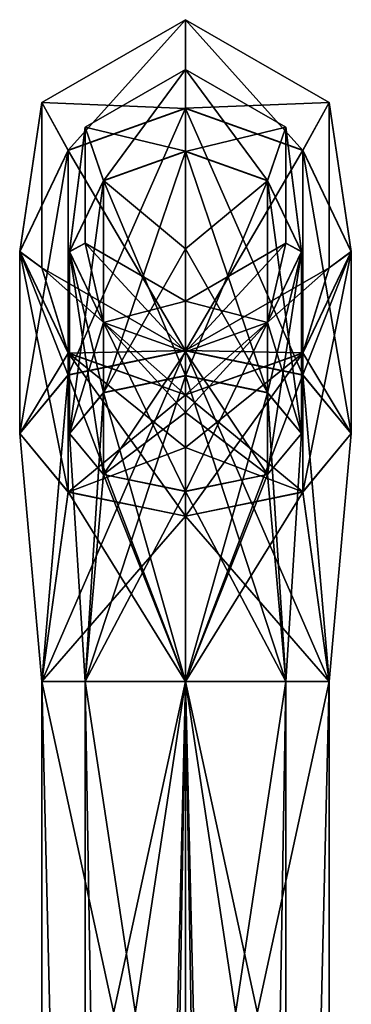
# Model space of a CAD drawing. Header units: millimetres. Extents: x -112 to 112, y -106 to 1587.
# Tile 158 of 158: x -10 to 10, y 1528 to 1587. Entities that reach past the tile are written whole.
import ezdxf

# ---------------------------------------------------------------- set-up
doc = ezdxf.new("R2010")
doc.units = ezdxf.units.MM
doc.header["$LTSCALE"] = 65.185185
for name, color, linetype in [('1321', 7, 'CONTINUOUS'), ('1322', 7, 'CONTINUOUS'), ('1323', 7, 'CONTINUOUS'), ('1324', 7, 'CONTINUOUS'), ('1325', 7, 'CONTINUOUS'), ('1326', 7, 'CONTINUOUS'), ('1327', 7, 'CONTINUOUS'), ('1328', 7, 'CONTINUOUS'), ('1329', 7, 'CONTINUOUS'), ('1330', 7, 'CONTINUOUS'), ('1331', 7, 'CONTINUOUS'), ('1332', 7, 'CONTINUOUS'), ('1333', 7, 'CONTINUOUS'), ('1334', 7, 'CONTINUOUS'), ('1335', 7, 'CONTINUOUS'), ('1336', 7, 'CONTINUOUS'), ('1337', 7, 'CONTINUOUS'), ('1338', 7, 'CONTINUOUS'), ('1339', 7, 'CONTINUOUS'), ('1340', 7, 'CONTINUOUS')]:
    doc.layers.add(name, color=color, linetype=linetype)

msp = doc.modelspace()

# ---------------------------------------------------------------- linework, layer by layer
at = {"layer": '1321', "linetype": 'CONTINUOUS'}
for points in [[(0, 1185.2, -10), (-8.66, 1185.2, -5), (0, 1547.2, -10), (0, 1185.2, -10)], [(-8.66, 1185.2, -5), (-8.66, 1185.2, 5), (-8.66, 1547.2, -5), (-8.66, 1185.2, -5)], [(0, 1547.2, -10), (-8.66, 1185.2, -5), (-8.66, 1547.2, -5), (0, 1547.2, -10)], [(-8.66, 1185.2, 5), (0, 1185.2, 10), (-8.66, 1547.2, 5), (-8.66, 1185.2, 5)], [(-8.66, 1547.2, -5), (-8.66, 1185.2, 5), (-8.66, 1547.2, 5), (-8.66, 1547.2, -5)], [(-8.66, 1547.2, 5), (0, 1185.2, 10), (0, 1547.2, 10), (-8.66, 1547.2, 5)]]:
    msp.add_3dface(points, dxfattribs=at)
at = {"layer": '1322', "linetype": 'CONTINUOUS'}
for points in [[(8.66, 1185.2, -5), (0, 1185.2, -10), (8.66, 1547.2, -5), (8.66, 1185.2, -5)], [(0, 1185.2, -10), (0, 1547.2, -10), (8.66, 1547.2, -5), (0, 1185.2, -10)], [(0, 1185.2, 10), (8.66, 1185.2, 5), (0, 1547.2, 10), (0, 1185.2, 10)], [(0, 1547.2, 10), (8.66, 1185.2, 5), (8.66, 1547.2, 5), (0, 1547.2, 10)], [(8.66, 1185.2, 5), (8.66, 1185.2, -5), (8.66, 1547.2, 5), (8.66, 1185.2, 5)], [(8.66, 1547.2, 5), (8.66, 1185.2, -5), (8.66, 1547.2, -5), (8.66, 1547.2, 5)]]:
    msp.add_3dface(points, dxfattribs=at)
at = {"layer": '1323', "linetype": 'CONTINUOUS'}
for points in [[(0, 1185.2, -7), (6.062, 1185.2, -3.5), (0, 1547.2, -7), (0, 1185.2, -7)], [(0, 1547.2, -7), (6.062, 1185.2, -3.5), (6.062, 1547.2, -3.5), (0, 1547.2, -7)], [(6.062, 1185.2, 3.5), (0, 1185.2, 7), (6.062, 1547.2, 3.5), (6.062, 1185.2, 3.5)], [(6.062, 1547.2, 3.5), (0, 1185.2, 7), (0, 1547.2, 7), (6.062, 1547.2, 3.5)], [(6.062, 1185.2, -3.5), (6.062, 1185.2, 3.5), (6.062, 1547.2, -3.5), (6.062, 1185.2, -3.5)], [(6.062, 1547.2, -3.5), (6.062, 1185.2, 3.5), (6.062, 1547.2, 3.5), (6.062, 1547.2, -3.5)]]:
    msp.add_3dface(points, dxfattribs=at)
at = {"layer": '1324', "linetype": 'CONTINUOUS'}
for points in [[(-6.062, 1185.2, -3.5), (0, 1185.2, -7), (-6.062, 1547.2, -3.5), (-6.062, 1185.2, -3.5)], [(0, 1185.2, -7), (0, 1547.2, -7), (-6.062, 1547.2, -3.5), (0, 1185.2, -7)], [(0, 1185.2, 7), (-6.062, 1185.2, 3.5), (0, 1547.2, 7), (0, 1185.2, 7)], [(-6.062, 1185.2, 3.5), (-6.062, 1185.2, -3.5), (-6.062, 1547.2, 3.5), (-6.062, 1185.2, 3.5)], [(0, 1547.2, 7), (-6.062, 1185.2, 3.5), (-6.062, 1547.2, 3.5), (0, 1547.2, 7)], [(-6.062, 1547.2, 3.5), (-6.062, 1185.2, -3.5), (-6.062, 1547.2, -3.5), (-6.062, 1547.2, 3.5)]]:
    msp.add_3dface(points, dxfattribs=at)
at = {"layer": '1325', "linetype": 'CONTINUOUS'}
for points in [[(0, 1587.2, 270), (0, 1587.2, 30), (-8.66, 1582.2, 30), (0, 1587.2, 270)], [(-8.66, 1582.2, 270), (0, 1587.2, 270), (-8.66, 1582.2, 30), (-8.66, 1582.2, 270)], [(-8.66, 1572.2, 270), (-8.66, 1582.2, 270), (-8.66, 1572.2, 30), (-8.66, 1572.2, 270)], [(-8.66, 1572.2, 30), (-8.66, 1582.2, 270), (-8.66, 1582.2, 30), (-8.66, 1572.2, 30)], [(0, 1567.2, 270), (-8.66, 1572.2, 270), (0, 1567.2, 30), (0, 1567.2, 270)], [(0, 1567.2, 30), (-8.66, 1572.2, 270), (-8.66, 1572.2, 30), (0, 1567.2, 30)]]:
    msp.add_3dface(points, dxfattribs=at)
at = {"layer": '1326', "linetype": 'CONTINUOUS'}
for points in [[(0, 1587.2, 30), (0, 1587.2, 270), (8.66, 1582.2, 270), (0, 1587.2, 30)], [(0, 1587.2, 30), (8.66, 1582.2, 270), (8.66, 1582.2, 30), (0, 1587.2, 30)], [(8.66, 1582.2, 270), (8.66, 1572.2, 270), (8.66, 1582.2, 30), (8.66, 1582.2, 270)], [(8.66, 1582.2, 30), (8.66, 1572.2, 270), (8.66, 1572.2, 30), (8.66, 1582.2, 30)], [(0, 1567.2, 270), (0, 1567.2, 30), (8.66, 1572.2, 30), (0, 1567.2, 270)], [(8.66, 1572.2, 270), (0, 1567.2, 270), (8.66, 1572.2, 30), (8.66, 1572.2, 270)]]:
    msp.add_3dface(points, dxfattribs=at)
at = {"layer": '1327', "linetype": 'CONTINUOUS'}
for points in [[(0, 1584.2, 270), (0, 1584.2, 30), (6.062, 1580.7, 30), (0, 1584.2, 270)], [(6.062, 1580.7, 270), (0, 1584.2, 270), (6.062, 1580.7, 30), (6.062, 1580.7, 270)], [(6.062, 1573.7, 270), (6.062, 1580.7, 270), (6.062, 1573.7, 30), (6.062, 1573.7, 270)], [(6.062, 1573.7, 30), (6.062, 1580.7, 270), (6.062, 1580.7, 30), (6.062, 1573.7, 30)], [(0, 1570.2, 270), (6.062, 1573.7, 270), (0, 1570.2, 30), (0, 1570.2, 270)], [(0, 1570.2, 30), (6.062, 1573.7, 270), (6.062, 1573.7, 30), (0, 1570.2, 30)]]:
    msp.add_3dface(points, dxfattribs=at)
at = {"layer": '1328', "linetype": 'CONTINUOUS'}
for points in [[(0, 1584.2, 30), (0, 1584.2, 270), (-6.062, 1580.7, 270), (0, 1584.2, 30)], [(0, 1584.2, 30), (-6.062, 1580.7, 270), (-6.062, 1580.7, 30), (0, 1584.2, 30)], [(-6.062, 1580.7, 270), (-6.062, 1573.7, 270), (-6.062, 1580.7, 30), (-6.062, 1580.7, 270)], [(-6.062, 1580.7, 30), (-6.062, 1573.7, 270), (-6.062, 1573.7, 30), (-6.062, 1580.7, 30)], [(0, 1570.2, 270), (0, 1570.2, 30), (-6.062, 1573.7, 30), (0, 1570.2, 270)], [(-6.062, 1573.7, 270), (0, 1570.2, 270), (-6.062, 1573.7, 30), (-6.062, 1573.7, 270)]]:
    msp.add_3dface(points, dxfattribs=at)
at = {"layer": '1329', "linetype": 'CONTINUOUS'}
for points in [[(-8.66, 1507.2, 305), (0, 1507.2, 310), (-8.66, 1547.2, 305), (-8.66, 1507.2, 305)], [(-8.66, 1547.2, 305), (0, 1507.2, 310), (0, 1547.2, 310), (-8.66, 1547.2, 305)], [(-8.66, 1507.2, 295), (-8.66, 1507.2, 305), (-8.66, 1547.2, 295), (-8.66, 1507.2, 295)], [(-8.66, 1547.2, 295), (-8.66, 1507.2, 305), (-8.66, 1547.2, 305), (-8.66, 1547.2, 295)], [(0, 1507.2, 290), (-8.66, 1507.2, 295), (0, 1547.2, 290), (0, 1507.2, 290)], [(0, 1547.2, 290), (-8.66, 1507.2, 295), (-8.66, 1547.2, 295), (0, 1547.2, 290)]]:
    msp.add_3dface(points, dxfattribs=at)
at = {"layer": '1330', "linetype": 'CONTINUOUS'}
for points in [[(0, 1547.2, 310), (0, 1507.2, 310), (8.66, 1507.2, 305), (0, 1547.2, 310)], [(0, 1507.2, 290), (0, 1547.2, 290), (8.66, 1547.2, 295), (0, 1507.2, 290)], [(8.66, 1507.2, 295), (0, 1507.2, 290), (8.66, 1547.2, 295), (8.66, 1507.2, 295)], [(0, 1547.2, 310), (8.66, 1507.2, 305), (8.66, 1547.2, 305), (0, 1547.2, 310)], [(8.66, 1507.2, 305), (8.66, 1507.2, 295), (8.66, 1547.2, 305), (8.66, 1507.2, 305)], [(8.66, 1547.2, 305), (8.66, 1507.2, 295), (8.66, 1547.2, 295), (8.66, 1547.2, 305)]]:
    msp.add_3dface(points, dxfattribs=at)
at = {"layer": '1331', "linetype": 'CONTINUOUS'}
for points in [[(0, 1547.2, 293), (0, 1507.2, 293), (6.062, 1507.2, 296.5), (0, 1547.2, 293)], [(6.062, 1547.2, 296.5), (0, 1547.2, 293), (6.062, 1507.2, 296.5), (6.062, 1547.2, 296.5)], [(0, 1547.2, 307), (6.062, 1547.2, 303.5), (0, 1507.2, 307), (0, 1547.2, 307)], [(0, 1507.2, 307), (6.062, 1547.2, 303.5), (6.062, 1507.2, 303.5), (0, 1507.2, 307)], [(6.062, 1547.2, 303.5), (6.062, 1547.2, 296.5), (6.062, 1507.2, 303.5), (6.062, 1547.2, 303.5)], [(6.062, 1507.2, 303.5), (6.062, 1547.2, 296.5), (6.062, 1507.2, 296.5), (6.062, 1507.2, 303.5)]]:
    msp.add_3dface(points, dxfattribs=at)
at = {"layer": '1332', "linetype": 'CONTINUOUS'}
for points in [[(0, 1507.2, 293), (0, 1547.2, 293), (-6.062, 1547.2, 296.5), (0, 1507.2, 293)], [(0, 1507.2, 293), (-6.062, 1547.2, 296.5), (-6.062, 1507.2, 296.5), (0, 1507.2, 293)], [(0, 1547.2, 307), (0, 1507.2, 307), (-6.062, 1507.2, 303.5), (0, 1547.2, 307)], [(-6.062, 1547.2, 303.5), (0, 1547.2, 307), (-6.062, 1507.2, 303.5), (-6.062, 1547.2, 303.5)], [(-6.062, 1547.2, 296.5), (-6.062, 1547.2, 303.5), (-6.062, 1507.2, 296.5), (-6.062, 1547.2, 296.5)], [(-6.062, 1507.2, 296.5), (-6.062, 1547.2, 303.5), (-6.062, 1507.2, 303.5), (-6.062, 1507.2, 296.5)]]:
    msp.add_3dface(points, dxfattribs=at)
at = {"layer": '1333', "linetype": 'CONTINUOUS'}
for points in [[(-8.66, 1582.2, 30), (0, 1587.2, 30), (-7.071, 1579.314, 11.481), (-8.66, 1582.2, 30)], [(0, 1587.2, 30), (0, 1581.851, 10.018), (-7.071, 1579.314, 11.481), (0, 1587.2, 30)], [(-8.66, 1572.2, 30), (-8.66, 1582.2, 30), (-10, 1573.189, 15.014), (-8.66, 1572.2, 30)], [(-8.66, 1582.2, 30), (-7.071, 1579.314, 11.481), (-10, 1573.189, 15.014), (-8.66, 1582.2, 30)], [(0, 1567.2, -4.641), (-7.071, 1565.736, -2.104), (0, 1581.851, 10.018), (0, 1567.2, -4.641)], [(0, 1581.851, 10.018), (-7.071, 1565.736, -2.104), (-7.071, 1579.314, 11.481), (0, 1581.851, 10.018)], [(-7.071, 1565.736, -2.104), (-10, 1562.2, 4.019), (-7.071, 1579.314, 11.481), (-7.071, 1565.736, -2.104)], [(-7.071, 1579.314, 11.481), (-10, 1562.2, 4.019), (-10, 1573.189, 15.014), (-7.071, 1579.314, 11.481)], [(-8.66, 1572.2, 30), (-10, 1573.189, 15.014), (-7.071, 1567.063, 18.546), (-8.66, 1572.2, 30)], [(-10, 1562.2, 4.019), (-7.071, 1558.664, 10.143), (-10, 1573.189, 15.014), (-10, 1562.2, 4.019)], [(-10, 1573.189, 15.014), (-7.071, 1558.664, 10.143), (-7.071, 1567.063, 18.546), (-10, 1573.189, 15.014)], [(0, 1567.2, 30), (-8.66, 1572.2, 30), (0, 1564.526, 20.009), (0, 1567.2, 30)], [(-8.66, 1572.2, 30), (-7.071, 1567.063, 18.546), (0, 1564.526, 20.009), (-8.66, 1572.2, 30)], [(0, 1547.2, -10), (-8.66, 1547.2, -5), (0, 1567.2, -4.641), (0, 1547.2, -10)], [(0, 1567.2, -4.641), (-8.66, 1547.2, -5), (-7.071, 1565.736, -2.104), (0, 1567.2, -4.641)], [(-7.071, 1558.664, 10.143), (0, 1557.2, 12.679), (-7.071, 1567.063, 18.546), (-7.071, 1558.664, 10.143)], [(-7.071, 1567.063, 18.546), (0, 1557.2, 12.679), (0, 1561.342, 15.858), (-7.071, 1567.063, 18.546)], [(0, 1564.526, 20.009), (-7.071, 1567.063, 18.546), (0, 1561.342, 15.858), (0, 1564.526, 20.009)], [(-7.071, 1565.736, -2.104), (-8.66, 1547.2, -5), (-10, 1562.2, 4.019), (-7.071, 1565.736, -2.104)], [(-8.66, 1547.2, -5), (-8.66, 1547.2, 5), (-10, 1562.2, 4.019), (-8.66, 1547.2, -5)], [(-10, 1562.2, 4.019), (-8.66, 1547.2, 5), (-7.071, 1558.664, 10.143), (-10, 1562.2, 4.019)], [(-8.66, 1547.2, 5), (0, 1547.2, 10), (-7.071, 1558.664, 10.143), (-8.66, 1547.2, 5)], [(-7.071, 1558.664, 10.143), (0, 1547.2, 10), (0, 1557.2, 12.679), (-7.071, 1558.664, 10.143)]]:
    msp.add_3dface(points, dxfattribs=at)
at = {"layer": '1334', "linetype": 'CONTINUOUS'}
for points in [[(0, 1587.2, 30), (8.66, 1582.2, 30), (0, 1581.851, 10.018), (0, 1587.2, 30)], [(0, 1581.851, 10.018), (8.66, 1582.2, 30), (7.071, 1579.314, 11.481), (0, 1581.851, 10.018)], [(8.66, 1582.2, 30), (10, 1573.189, 15.014), (7.071, 1579.314, 11.481), (8.66, 1582.2, 30)], [(8.66, 1582.2, 30), (8.66, 1572.2, 30), (10, 1573.189, 15.014), (8.66, 1582.2, 30)], [(0, 1567.2, -4.641), (0, 1581.851, 10.018), (7.071, 1579.314, 11.481), (0, 1567.2, -4.641)], [(7.071, 1565.736, -2.104), (0, 1567.2, -4.641), (7.071, 1579.314, 11.481), (7.071, 1565.736, -2.104)], [(10, 1573.189, 15.014), (7.071, 1565.736, -2.104), (7.071, 1579.314, 11.481), (10, 1573.189, 15.014)], [(8.66, 1572.2, 30), (7.071, 1567.063, 18.546), (10, 1573.189, 15.014), (8.66, 1572.2, 30)], [(10, 1562.2, 4.019), (7.071, 1565.736, -2.104), (10, 1573.189, 15.014), (10, 1562.2, 4.019)], [(7.071, 1567.063, 18.546), (10, 1562.2, 4.019), (10, 1573.189, 15.014), (7.071, 1567.063, 18.546)], [(8.66, 1572.2, 30), (0, 1567.2, 30), (7.071, 1567.063, 18.546), (8.66, 1572.2, 30)], [(0, 1547.2, -10), (0, 1567.2, -4.641), (7.071, 1565.736, -2.104), (0, 1547.2, -10)], [(0, 1567.2, 30), (0, 1564.526, 20.009), (7.071, 1567.063, 18.546), (0, 1567.2, 30)], [(0, 1564.526, 20.009), (7.071, 1558.664, 10.143), (7.071, 1567.063, 18.546), (0, 1564.526, 20.009)], [(7.071, 1558.664, 10.143), (10, 1562.2, 4.019), (7.071, 1567.063, 18.546), (7.071, 1558.664, 10.143)], [(8.66, 1547.2, -5), (0, 1547.2, -10), (7.071, 1565.736, -2.104), (8.66, 1547.2, -5)], [(10, 1562.2, 4.019), (8.66, 1547.2, -5), (7.071, 1565.736, -2.104), (10, 1562.2, 4.019)], [(0, 1564.526, 20.009), (0, 1561.342, 15.858), (7.071, 1558.664, 10.143), (0, 1564.526, 20.009)], [(7.071, 1558.664, 10.143), (8.66, 1547.2, 5), (10, 1562.2, 4.019), (7.071, 1558.664, 10.143)], [(8.66, 1547.2, 5), (8.66, 1547.2, -5), (10, 1562.2, 4.019), (8.66, 1547.2, 5)], [(0, 1561.342, 15.858), (0, 1557.2, 12.679), (7.071, 1558.664, 10.143), (0, 1561.342, 15.858)], [(0, 1557.2, 12.679), (8.66, 1547.2, 5), (7.071, 1558.664, 10.143), (0, 1557.2, 12.679)], [(0, 1547.2, 10), (8.66, 1547.2, 5), (0, 1557.2, 12.679), (0, 1547.2, 10)]]:
    msp.add_3dface(points, dxfattribs=at)
at = {"layer": '1335', "linetype": 'CONTINUOUS'}
for points in [[(6.062, 1580.7, 30), (0, 1584.2, 30), (4.95, 1577.477, 12.541), (6.062, 1580.7, 30)], [(0, 1584.2, 30), (0, 1579.253, 11.517), (4.95, 1577.477, 12.541), (0, 1584.2, 30)], [(6.062, 1580.7, 30), (4.95, 1577.477, 12.541), (7, 1573.189, 15.014), (6.062, 1580.7, 30)], [(6.062, 1573.7, 30), (6.062, 1580.7, 30), (7, 1573.189, 15.014), (6.062, 1573.7, 30)], [(0, 1573.363, 3.837), (4.95, 1564.675, -0.267), (0, 1579.253, 11.517), (0, 1573.363, 3.837)], [(0, 1579.253, 11.517), (4.95, 1564.675, -0.267), (4.95, 1577.477, 12.541), (0, 1579.253, 11.517)], [(4.95, 1564.675, -0.267), (7, 1562.2, 4.019), (4.95, 1577.477, 12.541), (4.95, 1564.675, -0.267)], [(4.95, 1577.477, 12.541), (7, 1562.2, 4.019), (7, 1573.189, 15.014), (4.95, 1577.477, 12.541)], [(0, 1570.2, 30), (6.062, 1573.7, 30), (0, 1567.125, 18.51), (0, 1570.2, 30)], [(6.062, 1573.7, 30), (4.95, 1568.901, 17.486), (0, 1567.125, 18.51), (6.062, 1573.7, 30)], [(0, 1565.7, -2.043), (4.95, 1564.675, -0.267), (0, 1573.363, 3.837), (0, 1565.7, -2.043)], [(6.062, 1573.7, 30), (7, 1573.189, 15.014), (4.95, 1568.901, 17.486), (6.062, 1573.7, 30)], [(7, 1562.2, 4.019), (4.95, 1559.725, 8.306), (7, 1573.189, 15.014), (7, 1562.2, 4.019)], [(7, 1573.189, 15.014), (4.95, 1559.725, 8.306), (4.95, 1568.901, 17.486), (7, 1573.189, 15.014)], [(4.95, 1559.725, 8.306), (0, 1558.7, 10.081), (4.95, 1568.901, 17.486), (4.95, 1559.725, 8.306)], [(4.95, 1568.901, 17.486), (0, 1558.7, 10.081), (0, 1563.463, 13.737), (4.95, 1568.901, 17.486)], [(0, 1567.125, 18.51), (4.95, 1568.901, 17.486), (0, 1563.463, 13.737), (0, 1567.125, 18.51)], [(0, 1547.2, -7), (6.062, 1547.2, -3.5), (0, 1565.7, -2.043), (0, 1547.2, -7)], [(0, 1565.7, -2.043), (6.062, 1547.2, -3.5), (4.95, 1564.675, -0.267), (0, 1565.7, -2.043)], [(4.95, 1564.675, -0.267), (6.062, 1547.2, -3.5), (7, 1562.2, 4.019), (4.95, 1564.675, -0.267)], [(7, 1562.2, 4.019), (6.062, 1547.2, 3.5), (4.95, 1559.725, 8.306), (7, 1562.2, 4.019)], [(6.062, 1547.2, -3.5), (6.062, 1547.2, 3.5), (7, 1562.2, 4.019), (6.062, 1547.2, -3.5)], [(6.062, 1547.2, 3.5), (0, 1547.2, 7), (4.95, 1559.725, 8.306), (6.062, 1547.2, 3.5)], [(4.95, 1559.725, 8.306), (0, 1547.2, 7), (0, 1558.7, 10.081), (4.95, 1559.725, 8.306)]]:
    msp.add_3dface(points, dxfattribs=at)
at = {"layer": '1336', "linetype": 'CONTINUOUS'}
for points in [[(0, 1584.2, 30), (-6.062, 1580.7, 30), (0, 1579.253, 11.517), (0, 1584.2, 30)], [(-6.062, 1580.7, 30), (-6.062, 1573.7, 30), (-7, 1573.189, 15.014), (-6.062, 1580.7, 30)], [(-6.062, 1580.7, 30), (-7, 1573.189, 15.014), (-4.95, 1577.477, 12.541), (-6.062, 1580.7, 30)], [(0, 1579.253, 11.517), (-6.062, 1580.7, 30), (-4.95, 1577.477, 12.541), (0, 1579.253, 11.517)], [(0, 1573.363, 3.837), (0, 1579.253, 11.517), (-4.95, 1577.477, 12.541), (0, 1573.363, 3.837)], [(-7, 1573.189, 15.014), (-4.95, 1564.675, -0.267), (-4.95, 1577.477, 12.541), (-7, 1573.189, 15.014)], [(0, 1565.7, -2.043), (0, 1573.363, 3.837), (-4.95, 1577.477, 12.541), (0, 1565.7, -2.043)], [(-4.95, 1564.675, -0.267), (0, 1565.7, -2.043), (-4.95, 1577.477, 12.541), (-4.95, 1564.675, -0.267)], [(-6.062, 1573.7, 30), (-4.95, 1568.901, 17.486), (-7, 1573.189, 15.014), (-6.062, 1573.7, 30)], [(-7, 1562.2, 4.019), (-4.95, 1564.675, -0.267), (-7, 1573.189, 15.014), (-7, 1562.2, 4.019)], [(-4.95, 1568.901, 17.486), (-7, 1562.2, 4.019), (-7, 1573.189, 15.014), (-4.95, 1568.901, 17.486)], [(-6.062, 1573.7, 30), (0, 1570.2, 30), (-4.95, 1568.901, 17.486), (-6.062, 1573.7, 30)], [(0, 1570.2, 30), (0, 1567.125, 18.51), (-4.95, 1568.901, 17.486), (0, 1570.2, 30)], [(-4.95, 1559.725, 8.306), (-7, 1562.2, 4.019), (-4.95, 1568.901, 17.486), (-4.95, 1559.725, 8.306)], [(0, 1567.125, 18.51), (-4.95, 1559.725, 8.306), (-4.95, 1568.901, 17.486), (0, 1567.125, 18.51)], [(0, 1567.125, 18.51), (0, 1563.463, 13.737), (-4.95, 1559.725, 8.306), (0, 1567.125, 18.51)], [(0, 1547.2, -7), (0, 1565.7, -2.043), (-4.95, 1564.675, -0.267), (0, 1547.2, -7)], [(-7, 1562.2, 4.019), (-6.062, 1547.2, -3.5), (-4.95, 1564.675, -0.267), (-7, 1562.2, 4.019)], [(-6.062, 1547.2, -3.5), (0, 1547.2, -7), (-4.95, 1564.675, -0.267), (-6.062, 1547.2, -3.5)], [(0, 1563.463, 13.737), (0, 1558.7, 10.081), (-4.95, 1559.725, 8.306), (0, 1563.463, 13.737)], [(-6.062, 1547.2, 3.5), (-6.062, 1547.2, -3.5), (-7, 1562.2, 4.019), (-6.062, 1547.2, 3.5)], [(-4.95, 1559.725, 8.306), (-6.062, 1547.2, 3.5), (-7, 1562.2, 4.019), (-4.95, 1559.725, 8.306)], [(0, 1558.7, 10.081), (-6.062, 1547.2, 3.5), (-4.95, 1559.725, 8.306), (0, 1558.7, 10.081)], [(0, 1547.2, 7), (-6.062, 1547.2, 3.5), (0, 1558.7, 10.081), (0, 1547.2, 7)]]:
    msp.add_3dface(points, dxfattribs=at)
at = {"layer": '1337', "linetype": 'CONTINUOUS'}
for points in [[(0, 1587.2, 270), (-8.66, 1582.2, 270), (0, 1581.841, 290), (0, 1587.2, 270)], [(-8.66, 1582.2, 270), (-8.66, 1572.2, 270), (-10, 1573.181, 285), (-8.66, 1582.2, 270)], [(-7.071, 1579.304, 288.536), (-8.66, 1582.2, 270), (-10, 1573.181, 285), (-7.071, 1579.304, 288.536)], [(0, 1581.841, 290), (-8.66, 1582.2, 270), (-7.071, 1579.304, 288.536), (0, 1581.841, 290)], [(0, 1581.841, 290), (-7.071, 1579.304, 288.536), (0, 1567.182, 304.651), (0, 1581.841, 290)], [(-7.071, 1579.304, 288.536), (-10, 1573.181, 285), (-7.071, 1565.719, 302.114), (-7.071, 1579.304, 288.536)], [(0, 1567.182, 304.651), (-7.071, 1579.304, 288.536), (-7.071, 1565.719, 302.114), (0, 1567.182, 304.651)], [(-10, 1573.181, 285), (-8.66, 1572.2, 270), (-7.071, 1567.057, 281.464), (-10, 1573.181, 285)], [(-10, 1573.181, 285), (-7.071, 1567.057, 281.464), (-10, 1562.186, 295.989), (-10, 1573.181, 285)], [(-7.071, 1565.719, 302.114), (-10, 1573.181, 285), (-10, 1562.186, 295.989), (-7.071, 1565.719, 302.114)], [(-8.66, 1572.2, 270), (0, 1567.2, 270), (-7.071, 1567.057, 281.464), (-8.66, 1572.2, 270)], [(-10, 1562.186, 295.989), (-7.071, 1567.057, 281.464), (-7.071, 1558.654, 289.863), (-10, 1562.186, 295.989)], [(-7.071, 1567.057, 281.464), (0, 1567.2, 270), (0, 1564.521, 280), (-7.071, 1567.057, 281.464)], [(0, 1547.2, 310), (0, 1567.182, 304.651), (-7.071, 1565.719, 302.114), (0, 1547.2, 310)], [(-7.071, 1567.057, 281.464), (0, 1564.521, 280), (-7.071, 1558.654, 289.863), (-7.071, 1567.057, 281.464)], [(-8.66, 1547.2, 305), (-7.071, 1565.719, 302.114), (-10, 1562.186, 295.989), (-8.66, 1547.2, 305)], [(-8.66, 1547.2, 305), (0, 1547.2, 310), (-7.071, 1565.719, 302.114), (-8.66, 1547.2, 305)], [(-7.071, 1558.654, 289.863), (0, 1564.521, 280), (0, 1561.342, 284.142), (-7.071, 1558.654, 289.863)], [(-8.66, 1547.2, 295), (-8.66, 1547.2, 305), (-10, 1562.186, 295.989), (-8.66, 1547.2, 295)], [(-8.66, 1547.2, 295), (-10, 1562.186, 295.989), (-7.071, 1558.654, 289.863), (-8.66, 1547.2, 295)], [(0, 1557.191, 287.326), (-7.071, 1558.654, 289.863), (0, 1561.342, 284.142), (0, 1557.191, 287.326)], [(-8.66, 1547.2, 295), (-7.071, 1558.654, 289.863), (0, 1557.191, 287.326), (-8.66, 1547.2, 295)], [(0, 1547.2, 290), (-8.66, 1547.2, 295), (0, 1557.191, 287.326), (0, 1547.2, 290)]]:
    msp.add_3dface(points, dxfattribs=at)
at = {"layer": '1338', "linetype": 'CONTINUOUS'}
for points in [[(8.66, 1582.2, 270), (0, 1587.2, 270), (7.071, 1579.304, 288.536), (8.66, 1582.2, 270)], [(0, 1587.2, 270), (0, 1581.841, 290), (7.071, 1579.304, 288.536), (0, 1587.2, 270)], [(10, 1573.181, 285), (8.66, 1582.2, 270), (7.071, 1579.304, 288.536), (10, 1573.181, 285)], [(8.66, 1572.2, 270), (8.66, 1582.2, 270), (10, 1573.181, 285), (8.66, 1572.2, 270)], [(0, 1581.841, 290), (0, 1567.182, 304.651), (7.071, 1565.719, 302.114), (0, 1581.841, 290)], [(7.071, 1579.304, 288.536), (0, 1581.841, 290), (7.071, 1565.719, 302.114), (7.071, 1579.304, 288.536)], [(10, 1573.181, 285), (7.071, 1579.304, 288.536), (10, 1562.186, 295.989), (10, 1573.181, 285)], [(10, 1562.186, 295.989), (7.071, 1579.304, 288.536), (7.071, 1565.719, 302.114), (10, 1562.186, 295.989)], [(7.071, 1567.057, 281.464), (8.66, 1572.2, 270), (10, 1573.181, 285), (7.071, 1567.057, 281.464)], [(7.071, 1567.057, 281.464), (10, 1573.181, 285), (7.071, 1558.654, 289.863), (7.071, 1567.057, 281.464)], [(7.071, 1558.654, 289.863), (10, 1573.181, 285), (10, 1562.186, 295.989), (7.071, 1558.654, 289.863)], [(0, 1567.2, 270), (8.66, 1572.2, 270), (0, 1564.521, 280), (0, 1567.2, 270)], [(0, 1564.521, 280), (8.66, 1572.2, 270), (7.071, 1567.057, 281.464), (0, 1564.521, 280)], [(0, 1547.2, 310), (8.66, 1547.2, 305), (0, 1567.182, 304.651), (0, 1547.2, 310)], [(0, 1567.182, 304.651), (8.66, 1547.2, 305), (7.071, 1565.719, 302.114), (0, 1567.182, 304.651)], [(0, 1561.342, 284.142), (0, 1564.521, 280), (7.071, 1567.057, 281.464), (0, 1561.342, 284.142)], [(0, 1557.191, 287.326), (0, 1561.342, 284.142), (7.071, 1567.057, 281.464), (0, 1557.191, 287.326)], [(0, 1557.191, 287.326), (7.071, 1567.057, 281.464), (7.071, 1558.654, 289.863), (0, 1557.191, 287.326)], [(8.66, 1547.2, 305), (10, 1562.186, 295.989), (7.071, 1565.719, 302.114), (8.66, 1547.2, 305)], [(8.66, 1547.2, 295), (7.071, 1558.654, 289.863), (10, 1562.186, 295.989), (8.66, 1547.2, 295)], [(8.66, 1547.2, 305), (8.66, 1547.2, 295), (10, 1562.186, 295.989), (8.66, 1547.2, 305)], [(8.66, 1547.2, 295), (0, 1547.2, 290), (7.071, 1558.654, 289.863), (8.66, 1547.2, 295)], [(0, 1547.2, 290), (0, 1557.191, 287.326), (7.071, 1558.654, 289.863), (0, 1547.2, 290)]]:
    msp.add_3dface(points, dxfattribs=at)
at = {"layer": '1339', "linetype": 'CONTINUOUS'}
for points in [[(0, 1584.2, 270), (6.062, 1580.7, 270), (0, 1579.243, 288.5), (0, 1584.2, 270)], [(0, 1579.243, 288.5), (6.062, 1580.7, 270), (4.95, 1577.467, 287.475), (0, 1579.243, 288.5)], [(4.95, 1577.467, 287.475), (6.062, 1580.7, 270), (7, 1573.181, 285), (4.95, 1577.467, 287.475)], [(6.062, 1580.7, 270), (6.062, 1573.7, 270), (7, 1573.181, 285), (6.062, 1580.7, 270)], [(0, 1579.243, 288.5), (4.95, 1577.467, 287.475), (0, 1573.363, 296.163), (0, 1579.243, 288.5)], [(0, 1573.363, 296.163), (4.95, 1577.467, 287.475), (0, 1565.683, 302.053), (0, 1573.363, 296.163)], [(0, 1565.683, 302.053), (4.95, 1577.467, 287.475), (4.95, 1564.659, 300.277), (0, 1565.683, 302.053)], [(4.95, 1577.467, 287.475), (7, 1573.181, 285), (4.95, 1564.659, 300.277), (4.95, 1577.467, 287.475)], [(6.062, 1573.7, 270), (0, 1570.2, 270), (4.95, 1568.894, 282.525), (6.062, 1573.7, 270)], [(7, 1573.181, 285), (6.062, 1573.7, 270), (4.95, 1568.894, 282.525), (7, 1573.181, 285)], [(7, 1573.181, 285), (4.95, 1568.894, 282.525), (7, 1562.186, 295.989), (7, 1573.181, 285)], [(4.95, 1564.659, 300.277), (7, 1573.181, 285), (7, 1562.186, 295.989), (4.95, 1564.659, 300.277)], [(4.95, 1568.894, 282.525), (0, 1570.2, 270), (0, 1567.119, 281.5), (4.95, 1568.894, 282.525)], [(4.95, 1568.894, 282.525), (0, 1567.119, 281.5), (4.95, 1559.714, 291.701), (4.95, 1568.894, 282.525)], [(7, 1562.186, 295.989), (4.95, 1568.894, 282.525), (4.95, 1559.714, 291.701), (7, 1562.186, 295.989)], [(4.95, 1559.714, 291.701), (0, 1567.119, 281.5), (0, 1563.463, 286.263), (4.95, 1559.714, 291.701)], [(0, 1547.2, 307), (0, 1565.683, 302.053), (4.95, 1564.659, 300.277), (0, 1547.2, 307)], [(6.062, 1547.2, 303.5), (0, 1547.2, 307), (4.95, 1564.659, 300.277), (6.062, 1547.2, 303.5)], [(6.062, 1547.2, 303.5), (4.95, 1564.659, 300.277), (7, 1562.186, 295.989), (6.062, 1547.2, 303.5)], [(0, 1558.69, 289.925), (4.95, 1559.714, 291.701), (0, 1563.463, 286.263), (0, 1558.69, 289.925)], [(6.062, 1547.2, 296.5), (7, 1562.186, 295.989), (4.95, 1559.714, 291.701), (6.062, 1547.2, 296.5)], [(6.062, 1547.2, 296.5), (6.062, 1547.2, 303.5), (7, 1562.186, 295.989), (6.062, 1547.2, 296.5)], [(6.062, 1547.2, 296.5), (4.95, 1559.714, 291.701), (0, 1558.69, 289.925), (6.062, 1547.2, 296.5)], [(0, 1547.2, 293), (6.062, 1547.2, 296.5), (0, 1558.69, 289.925), (0, 1547.2, 293)]]:
    msp.add_3dface(points, dxfattribs=at)
at = {"layer": '1340', "linetype": 'CONTINUOUS'}
for points in [[(-6.062, 1580.7, 270), (0, 1584.2, 270), (-4.95, 1577.467, 287.475), (-6.062, 1580.7, 270)], [(0, 1584.2, 270), (0, 1579.243, 288.5), (-4.95, 1577.467, 287.475), (0, 1584.2, 270)], [(-6.062, 1573.7, 270), (-6.062, 1580.7, 270), (-7, 1573.181, 285), (-6.062, 1573.7, 270)], [(-7, 1573.181, 285), (-6.062, 1580.7, 270), (-4.95, 1577.467, 287.475), (-7, 1573.181, 285)], [(0, 1579.243, 288.5), (0, 1573.363, 296.163), (-4.95, 1564.659, 300.277), (0, 1579.243, 288.5)], [(-4.95, 1577.467, 287.475), (0, 1579.243, 288.5), (-4.95, 1564.659, 300.277), (-4.95, 1577.467, 287.475)], [(-7, 1573.181, 285), (-4.95, 1577.467, 287.475), (-7, 1562.186, 295.989), (-7, 1573.181, 285)], [(-7, 1562.186, 295.989), (-4.95, 1577.467, 287.475), (-4.95, 1564.659, 300.277), (-7, 1562.186, 295.989)], [(-4.95, 1568.894, 282.525), (-6.062, 1573.7, 270), (-7, 1573.181, 285), (-4.95, 1568.894, 282.525)], [(-4.95, 1568.894, 282.525), (-7, 1573.181, 285), (-4.95, 1559.714, 291.701), (-4.95, 1568.894, 282.525)], [(-4.95, 1559.714, 291.701), (-7, 1573.181, 285), (-7, 1562.186, 295.989), (-4.95, 1559.714, 291.701)], [(0, 1570.2, 270), (-6.062, 1573.7, 270), (0, 1567.119, 281.5), (0, 1570.2, 270)], [(0, 1567.119, 281.5), (-6.062, 1573.7, 270), (-4.95, 1568.894, 282.525), (0, 1567.119, 281.5)], [(0, 1573.363, 296.163), (0, 1565.683, 302.053), (-4.95, 1564.659, 300.277), (0, 1573.363, 296.163)], [(0, 1563.463, 286.263), (0, 1567.119, 281.5), (-4.95, 1568.894, 282.525), (0, 1563.463, 286.263)], [(0, 1558.69, 289.925), (0, 1563.463, 286.263), (-4.95, 1568.894, 282.525), (0, 1558.69, 289.925)], [(0, 1558.69, 289.925), (-4.95, 1568.894, 282.525), (-4.95, 1559.714, 291.701), (0, 1558.69, 289.925)], [(0, 1547.2, 307), (-6.062, 1547.2, 303.5), (0, 1565.683, 302.053), (0, 1547.2, 307)], [(0, 1565.683, 302.053), (-6.062, 1547.2, 303.5), (-4.95, 1564.659, 300.277), (0, 1565.683, 302.053)], [(-6.062, 1547.2, 303.5), (-7, 1562.186, 295.989), (-4.95, 1564.659, 300.277), (-6.062, 1547.2, 303.5)], [(-6.062, 1547.2, 303.5), (-6.062, 1547.2, 296.5), (-7, 1562.186, 295.989), (-6.062, 1547.2, 303.5)], [(-6.062, 1547.2, 296.5), (-4.95, 1559.714, 291.701), (-7, 1562.186, 295.989), (-6.062, 1547.2, 296.5)], [(-6.062, 1547.2, 296.5), (0, 1547.2, 293), (-4.95, 1559.714, 291.701), (-6.062, 1547.2, 296.5)], [(0, 1547.2, 293), (0, 1558.69, 289.925), (-4.95, 1559.714, 291.701), (0, 1547.2, 293)]]:
    msp.add_3dface(points, dxfattribs=at)

doc.saveas('drawing.dxf')
